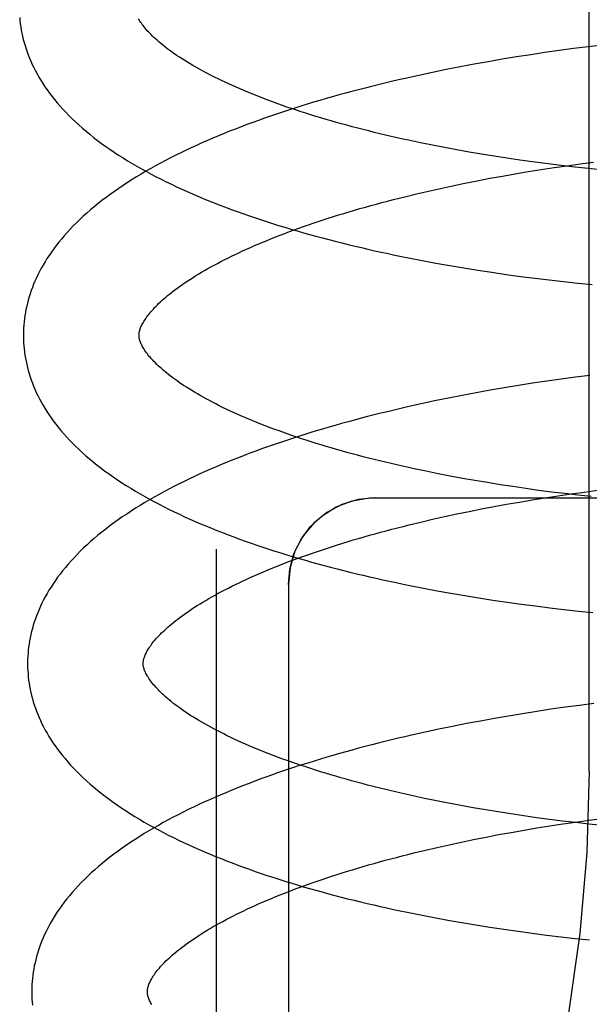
# Model space of a CAD drawing. Header units: inches. Extents: x 0 to 204, y 0 to 132.
# Tile 71 of 118: x 122.9779 to 123.0765, y 48.1692 to 48.3395. Entities that reach past the tile are written whole.
import ezdxf

# ---------------------------------------------------------------- set-up
doc = ezdxf.new("R2010")
doc.units = ezdxf.units.IN
doc.header["$LTSCALE"] = 11.243375
doc.header["$MEASUREMENT"] = 0
doc.linetypes.add('HIDDEN', pattern=[0.2, 0.1, -0.1])
doc.layers.add('DEFAULT_2', color=8, linetype='HIDDEN')

msp = doc.modelspace()

# ---------------------------------------------------------------- linework, layer by layer
at = {"layer": 'DEFAULT_2', "color": 8, "linetype": 'HIDDEN'}
for p, q in [((123.07646, 48.20952), (123.07646, 48.77202)), ((123.07876, 48.33516), (123.07627, 48.33486)), ((123.06635, 48.33349), (123.06388, 48.3331)), ((123.06882, 48.33386), (123.06635, 48.33349)), ((123.0713, 48.33421), (123.06882, 48.33386)), ((123.07378, 48.33454), (123.0713, 48.33421)), ((123.07627, 48.33486), (123.07378, 48.33454)), ((123.05656, 48.33184), (123.05414, 48.33139)), ((123.05899, 48.33228), (123.05656, 48.33184)), ((123.06143, 48.3327), (123.05899, 48.33228)), ((123.06388, 48.3331), (123.06143, 48.3327)), ((123.04935, 48.33043), (123.04698, 48.32992)), ((123.05173, 48.33092), (123.04935, 48.33043)), ((123.05414, 48.33139), (123.05173, 48.33092)), ((123.04698, 48.32992), (123.04462, 48.3294)), ((123.04934, 48.31783), (123.04727, 48.31825)), ((123.05143, 48.31742), (123.04934, 48.31783)), ((123.05355, 48.31702), (123.05143, 48.31742)), ((123.05569, 48.31664), (123.05355, 48.31702)), ((123.05785, 48.31628), (123.05569, 48.31664)), ((123.06003, 48.31592), (123.05785, 48.31628)), ((123.06223, 48.31558), (123.06003, 48.31592)), ((123.06445, 48.31526), (123.06223, 48.31558)), ((123.06668, 48.31495), (123.06445, 48.31526)), ((123.06892, 48.31465), (123.06668, 48.31495)), ((123.07118, 48.31437), (123.06892, 48.31465)), ((123.07265, 48.31429), (123.07492, 48.31461)), ((123.07492, 48.31461), (123.0772, 48.31491)), ((123.06368, 48.31288), (123.0659, 48.31326)), ((123.0659, 48.31326), (123.06814, 48.31362)), ((123.06814, 48.31362), (123.07039, 48.31396)), ((123.07039, 48.31396), (123.07265, 48.31429)), ((123.07344, 48.3141), (123.07118, 48.31437)), ((123.07572, 48.31385), (123.07344, 48.3141)), ((123.078, 48.31361), (123.07572, 48.31385)), ((123.05284, 48.31081), (123.05496, 48.31125)), ((123.05496, 48.31125), (123.05711, 48.31168)), ((123.05711, 48.31168), (123.05928, 48.3121)), ((123.05928, 48.3121), (123.06147, 48.3125)), ((123.06147, 48.3125), (123.06368, 48.31288)), ((123.0466, 48.30941), (123.04866, 48.30989)), ((123.04866, 48.30989), (123.05073, 48.31036)), ((123.05073, 48.31036), (123.05284, 48.31081)), ((123.04458, 48.30892), (123.0466, 48.30941)), ((123.04755, 48.29789), (123.04994, 48.29744)), ((123.04994, 48.29744), (123.05235, 48.29701)), ((123.05235, 48.29701), (123.05476, 48.2966)), ((123.05476, 48.2966), (123.0572, 48.29621)), ((123.0572, 48.29621), (123.05964, 48.29584)), ((123.05964, 48.29584), (123.0621, 48.29548)), ((123.0621, 48.29548), (123.06457, 48.29514)), ((123.06457, 48.29514), (123.06704, 48.29482)), ((123.06704, 48.29482), (123.06953, 48.29451)), ((123.06953, 48.29451), (123.07202, 48.29423)), ((123.07202, 48.29423), (123.07451, 48.29396)), ((123.07451, 48.29396), (123.07701, 48.2937)), ((123.0716, 48.27736), (123.06913, 48.27701)), ((123.07408, 48.2777), (123.0716, 48.27736)), ((123.07656, 48.27801), (123.07408, 48.2777)), ((123.05934, 48.27542), (123.05692, 48.27498)), ((123.06177, 48.27584), (123.05934, 48.27542)), ((123.06422, 48.27625), (123.06177, 48.27584)), ((123.06667, 48.27664), (123.06422, 48.27625)), ((123.06913, 48.27701), (123.06667, 48.27664)), ((123.05211, 48.27406), (123.04973, 48.27357)), ((123.05451, 48.27453), (123.05211, 48.27406)), ((123.05692, 48.27498), (123.05451, 48.27453)), ((123.04737, 48.27306), (123.04503, 48.27254)), ((123.04973, 48.27357), (123.04737, 48.27306)), ((123.05032, 48.26098), (123.04824, 48.2614)), ((123.05242, 48.26058), (123.05032, 48.26098)), ((123.05454, 48.26018), (123.05242, 48.26058)), ((123.05669, 48.2598), (123.05454, 48.26018)), ((123.05886, 48.25944), (123.05669, 48.2598)), ((123.06105, 48.25908), (123.05886, 48.25944)), ((123.06326, 48.25875), (123.06105, 48.25908)), ((123.06548, 48.25842), (123.06326, 48.25875)), ((123.06772, 48.25811), (123.06548, 48.25842)), ((123.03942, 48.25683), (123.25942, 48.25683)), ((123.06662, 48.25647), (123.06886, 48.25683)), ((123.06997, 48.25782), (123.06772, 48.25811)), ((123.06886, 48.25683), (123.07111, 48.25717)), ((123.07223, 48.25754), (123.06997, 48.25782)), ((123.07111, 48.25717), (123.07337, 48.2575)), ((123.07451, 48.25727), (123.07223, 48.25754)), ((123.07337, 48.2575), (123.07564, 48.25782)), ((123.07679, 48.25702), (123.07451, 48.25727)), ((123.07564, 48.25782), (123.07791, 48.25812)), ((123.05783, 48.25489), (123.06, 48.2553)), ((123.06, 48.2553), (123.06219, 48.25571)), ((123.06219, 48.25571), (123.0644, 48.25609)), ((123.0644, 48.25609), (123.06662, 48.25647)), ((123.04937, 48.2531), (123.05145, 48.25357)), ((123.05145, 48.25357), (123.05356, 48.25402)), ((123.05356, 48.25402), (123.05568, 48.25446)), ((123.05568, 48.25446), (123.05783, 48.25489)), ((123.0453, 48.25213), (123.04732, 48.25262)), ((123.04732, 48.25262), (123.04937, 48.2531)), ((123.01192, 48.24794), (123.01192, 48.0586)), ((123.02442, 48.24183), (123.02442, 48.06892)), ((123.04778, 48.24119), (123.05016, 48.24074)), ((123.05016, 48.24074), (123.05255, 48.24031)), ((123.05255, 48.24031), (123.05495, 48.2399)), ((123.05495, 48.2399), (123.05737, 48.23951)), ((123.05737, 48.23951), (123.0598, 48.23913)), ((123.0598, 48.23913), (123.06225, 48.23877)), ((123.06225, 48.23877), (123.0647, 48.23843)), ((123.0647, 48.23843), (123.06717, 48.2381)), ((123.06717, 48.2381), (123.06964, 48.2378)), ((123.06964, 48.2378), (123.07211, 48.23751)), ((123.07211, 48.23751), (123.0746, 48.23723)), ((123.0746, 48.23723), (123.07708, 48.23698)), ((123.0748, 48.2209), (123.07233, 48.22057)), ((123.07728, 48.22122), (123.0748, 48.2209)), ((123.06494, 48.21946), (123.06249, 48.21905)), ((123.06739, 48.21984), (123.06494, 48.21946)), ((123.06986, 48.22022), (123.06739, 48.21984)), ((123.07233, 48.22057), (123.06986, 48.22022)), ((123.05523, 48.21774), (123.05283, 48.21726)), ((123.05764, 48.21819), (123.05523, 48.21774)), ((123.06006, 48.21863), (123.05764, 48.21819)), ((123.06249, 48.21905), (123.06006, 48.21863)), ((123.04809, 48.21627), (123.04575, 48.21574)), ((123.05045, 48.21677), (123.04809, 48.21627)), ((123.05283, 48.21726), (123.05045, 48.21677)), ((123.05006, 48.20439), (123.048, 48.20481)), ((123.05215, 48.20397), (123.05006, 48.20439)), ((123.05426, 48.20357), (123.05215, 48.20397)), ((123.0564, 48.20319), (123.05426, 48.20357)), ((123.05856, 48.20282), (123.0564, 48.20319)), ((123.06074, 48.20246), (123.05856, 48.20282)), ((123.06294, 48.20211), (123.06074, 48.20246)), ((123.06515, 48.20178), (123.06294, 48.20211)), ((123.06738, 48.20147), (123.06515, 48.20178)), ((123.06962, 48.20116), (123.06738, 48.20147)), ((123.07188, 48.20088), (123.06962, 48.20116)), ((123.07415, 48.20061), (123.07188, 48.20088)), ((123.0719, 48.20039), (123.07416, 48.20072)), ((123.07642, 48.20035), (123.07415, 48.20061)), ((123.07416, 48.20072), (123.07643, 48.20103)), ((123.07643, 48.20103), (123.07871, 48.20133)), ((123.0608, 48.19853), (123.06299, 48.19893)), ((123.06299, 48.19893), (123.0652, 48.19932)), ((123.0652, 48.19932), (123.06742, 48.19969)), ((123.06742, 48.19969), (123.06966, 48.20005)), ((123.06966, 48.20005), (123.0719, 48.20039)), ((123.0787, 48.20011), (123.07642, 48.20035)), ((123.05225, 48.19679), (123.05435, 48.19725)), ((123.05435, 48.19725), (123.05648, 48.19769)), ((123.05648, 48.19769), (123.05863, 48.19811)), ((123.05863, 48.19811), (123.0608, 48.19853)), ((123.0461, 48.19536), (123.04812, 48.19585)), ((123.04812, 48.19585), (123.05017, 48.19633)), ((123.05017, 48.19633), (123.05225, 48.19679)), ((123.04966, 48.18418), (123.05204, 48.18374)), ((123.05204, 48.18374), (123.05444, 48.18332)), ((123.05444, 48.18332), (123.05685, 48.18292)), ((123.05685, 48.18292), (123.05928, 48.18253)), ((123.05928, 48.18253), (123.06172, 48.18216)), ((123.06172, 48.18216), (123.06416, 48.18181)), ((123.06416, 48.18181), (123.06662, 48.18148)), ((123.06662, 48.18148), (123.06909, 48.18116)), ((123.06909, 48.18116), (123.07156, 48.18086)), ((123.07156, 48.18086), (123.07404, 48.18058)), ((123.07404, 48.18058), (123.07653, 48.18031))]:
    msp.add_line(p, q, dxfattribs=at)
for points in [[(122.97793, 48.33991), (122.97798, 48.33937), (122.97804, 48.33883), (122.97812, 48.3383), (122.97821, 48.33776), (122.97831, 48.33722), (122.97843, 48.33668), (122.97856, 48.33614), (122.9787, 48.3356), (122.97886, 48.33506), (122.97903, 48.33452), (122.97922, 48.33398), (122.97942, 48.33344), (122.97963, 48.3329), (122.97986, 48.33235), (122.98011, 48.33181), (122.98037, 48.33126), (122.98065, 48.33072), (122.98094, 48.33017), (122.98125, 48.32962), (122.98158, 48.32907), (122.98193, 48.32852), (122.98229, 48.32796), (122.98268, 48.32741), (122.98308, 48.32685), (122.9835, 48.3263), (122.98394, 48.32574), (122.9844, 48.32519), (122.98488, 48.32463), (122.98538, 48.32408), (122.98589, 48.32353), (122.98643, 48.32297), (122.98699, 48.32242), (122.98757, 48.32188), (122.98816, 48.32133), (122.98877, 48.32079), (122.98941, 48.32025), (122.99006, 48.31972), (122.99072, 48.31919), (122.99141, 48.31866), (122.99211, 48.31814), (122.99282, 48.31763), (122.99355, 48.31712), (122.99429, 48.31662), (122.99505, 48.31612), (122.99582, 48.31563), (122.9966, 48.31515), (122.9974, 48.31467), (122.99821, 48.3142), (122.99903, 48.31373), (122.99986, 48.31328), (123.0007, 48.31282), (123.00155, 48.31238), (123.00242, 48.31194), (123.00329, 48.3115), (123.00418, 48.31107), (123.00507, 48.31065), (123.00598, 48.31024), (123.00689, 48.30982), (123.00781, 48.30942), (123.00875, 48.30902), (123.00969, 48.30862), (123.01064, 48.30823), (123.0116, 48.30785), (123.01257, 48.30747), (123.01355, 48.3071), (123.01454, 48.30673), (123.01554, 48.30637), (123.01654, 48.30601), (123.01755, 48.30566), (123.01857, 48.30531), (123.0196, 48.30496), (123.02064, 48.30463), (123.02168, 48.30429), (123.02273, 48.30396), (123.02379, 48.30364), (123.02486, 48.30332), (123.02593, 48.303), (123.02701, 48.30269), (123.0281, 48.30239), (123.0292, 48.30209), (123.0303, 48.30179), (123.03141, 48.3015), (123.03252, 48.30121), (123.03365, 48.30093), (123.03477, 48.30065), (123.03591, 48.30038), (123.03705, 48.30011), (123.03819, 48.29984), (123.03935, 48.29958), (123.0405, 48.29933), (123.04167, 48.29908), (123.04283, 48.29883), (123.04401, 48.29859), (123.04518, 48.29835), (123.04755, 48.29789)], [(123.04727, 48.31825), (123.04523, 48.31868), (123.04422, 48.3189), (123.04322, 48.31912), (123.04222, 48.31935), (123.04123, 48.31958), (123.04026, 48.31981), (123.03928, 48.32005), (123.03832, 48.32029), (123.03737, 48.32053), (123.03642, 48.32077), (123.03548, 48.32102), (123.03456, 48.32127), (123.03364, 48.32152), (123.03273, 48.32178), (123.03183, 48.32203), (123.03094, 48.32229), (123.03006, 48.32255), (123.02919, 48.32282), (123.02832, 48.32308), (123.02747, 48.32335), (123.02663, 48.32362), (123.0258, 48.32389), (123.02499, 48.32417), (123.02418, 48.32444), (123.02338, 48.32472), (123.0226, 48.325), (123.02182, 48.32528), (123.02106, 48.32556), (123.02031, 48.32584), (123.01957, 48.32613), (123.01884, 48.32641), (123.01813, 48.3267), (123.01743, 48.32698), (123.01673, 48.32727), (123.01606, 48.32756), (123.01539, 48.32785), (123.01474, 48.32814), (123.0141, 48.32843), (123.01347, 48.32872), (123.01285, 48.32901), (123.01225, 48.3293), (123.01166, 48.3296), (123.01108, 48.32989), (123.01052, 48.33018), (123.00997, 48.33047), (123.00943, 48.33076), (123.0089, 48.33105), (123.00839, 48.33134), (123.00789, 48.33162), (123.00741, 48.33191), (123.00694, 48.3322), (123.00648, 48.33248), (123.00603, 48.33276), (123.0056, 48.33304), (123.00518, 48.33332), (123.00478, 48.3336), (123.00439, 48.33387), (123.00401, 48.33414), (123.00364, 48.33441), (123.00329, 48.33468), (123.00295, 48.33495), (123.00262, 48.33521), (123.0023, 48.33547), (123.002, 48.33573), (123.00171, 48.33598), (123.00143, 48.33623), (123.00116, 48.33648), (123.00091, 48.33672), (123.00067, 48.33696), (123.00044, 48.3372), (123.00022, 48.33743), (123.00001, 48.33765), (122.99982, 48.33788), (122.99963, 48.3381), (122.99945, 48.33831), (122.99929, 48.33852), (122.99913, 48.33873), (122.99899, 48.33893), (122.99885, 48.33913), (122.99873, 48.33932), (122.99861, 48.33951), (122.99851, 48.33969)], [(123.04462, 48.3294), (123.04345, 48.32913), (123.04229, 48.32886), (123.04113, 48.32858), (123.03998, 48.3283), (123.03883, 48.32801), (123.03769, 48.32772), (123.03655, 48.32743), (123.03542, 48.32713), (123.03429, 48.32683), (123.03318, 48.32652), (123.03206, 48.32621), (123.03096, 48.3259), (123.02986, 48.32558), (123.02877, 48.32525), (123.02768, 48.32492), (123.0266, 48.32459), (123.02553, 48.32425), (123.02447, 48.32391), (123.02341, 48.32356), (123.02236, 48.32321), (123.02132, 48.32286), (123.02029, 48.3225), (123.01927, 48.32213), (123.01825, 48.32176), (123.01724, 48.32139), (123.01624, 48.32101), (123.01525, 48.32063), (123.01426, 48.32024), (123.01329, 48.31984), (123.01232, 48.31945), (123.01136, 48.31904), (123.01041, 48.31863), (123.00947, 48.31822), (123.00854, 48.3178), (123.00762, 48.31738), (123.00671, 48.31695), (123.00581, 48.31652), (123.00492, 48.31608), (123.00403, 48.31563), (123.00316, 48.31518), (123.0023, 48.31472), (123.00145, 48.31426), (123.00061, 48.3138), (122.99978, 48.31332), (122.99897, 48.31284), (122.99816, 48.31236), (122.99737, 48.31187), (122.99659, 48.31137), (122.99582, 48.31086), (122.99506, 48.31035), (122.99432, 48.30984), (122.99359, 48.30932), (122.99287, 48.30879), (122.99217, 48.30826), (122.99149, 48.30772), (122.99082, 48.30718), (122.99017, 48.30663), (122.98954, 48.30608), (122.98892, 48.30553), (122.98833, 48.30497), (122.98775, 48.30442), (122.98719, 48.30386), (122.98665, 48.30329), (122.98613, 48.30273), (122.98563, 48.30216), (122.98514, 48.3016), (122.98468, 48.30103), (122.98424, 48.30047), (122.98381, 48.2999), (122.98341, 48.29934), (122.98302, 48.29877), (122.98265, 48.29821), (122.98231, 48.29765), (122.98197, 48.29709), (122.98166, 48.29653), (122.98136, 48.29597), (122.98108, 48.29542), (122.98082, 48.29486), (122.98057, 48.29431), (122.98034, 48.29376), (122.98013, 48.29321), (122.97993, 48.29267), (122.97974, 48.29212), (122.97957, 48.29158), (122.97941, 48.29103), (122.97927, 48.29049), (122.97914, 48.28995), (122.97902, 48.28941), (122.97892, 48.28887), (122.97883, 48.28833), (122.97876, 48.28779), (122.9787, 48.28725), (122.97865, 48.28671), (122.97861, 48.28617), (122.97859, 48.28563), (122.97858, 48.2851), (122.97858, 48.28465)], [(122.99858, 48.2849), (122.99858, 48.28501), (122.99858, 48.28512), (122.9986, 48.28524), (122.99861, 48.28536), (122.99863, 48.28549), (122.99866, 48.28562), (122.9987, 48.28576), (122.99874, 48.2859), (122.99879, 48.28606), (122.99885, 48.28622), (122.99892, 48.28638), (122.99899, 48.28656), (122.99908, 48.28674), (122.99918, 48.28692), (122.99928, 48.28711), (122.99939, 48.2873), (122.99951, 48.2875), (122.99965, 48.2877), (122.99979, 48.28791), (122.99994, 48.28812), (123.0001, 48.28834), (123.00027, 48.28856), (123.00045, 48.28878), (123.00064, 48.28901), (123.00084, 48.28924), (123.00106, 48.28948), (123.00128, 48.28972), (123.00152, 48.28997), (123.00177, 48.29022), (123.00203, 48.29048), (123.0023, 48.29073), (123.00259, 48.291), (123.00289, 48.29126), (123.0032, 48.29153), (123.00352, 48.2918), (123.00386, 48.29207), (123.00421, 48.29235), (123.00457, 48.29263), (123.00494, 48.29292), (123.00533, 48.2932), (123.00573, 48.29349), (123.00615, 48.29378), (123.00657, 48.29408), (123.00701, 48.29437), (123.00747, 48.29467), (123.00793, 48.29496), (123.00841, 48.29526), (123.00891, 48.29556), (123.00941, 48.29586), (123.00993, 48.29617), (123.01046, 48.29647), (123.01101, 48.29678), (123.01157, 48.29708), (123.01214, 48.29739), (123.01273, 48.2977), (123.01333, 48.298), (123.01394, 48.29831), (123.01457, 48.29862), (123.0152, 48.29893), (123.01585, 48.29923), (123.01651, 48.29954), (123.01719, 48.29985), (123.01787, 48.30015), (123.01857, 48.30046), (123.01929, 48.30076), (123.02001, 48.30107), (123.02074, 48.30137), (123.02149, 48.30167), (123.02225, 48.30197), (123.02302, 48.30227), (123.0238, 48.30257), (123.0246, 48.30287), (123.0254, 48.30317), (123.02622, 48.30346), (123.02704, 48.30376), (123.02788, 48.30405), (123.02873, 48.30434), (123.02958, 48.30462), (123.03045, 48.30491), (123.03133, 48.30519), (123.03222, 48.30548), (123.03312, 48.30576), (123.03402, 48.30603), (123.03494, 48.30631), (123.03586, 48.30658), (123.0368, 48.30685), (123.03774, 48.30712), (123.0387, 48.30739), (123.03966, 48.30765), (123.04062, 48.30791), (123.0416, 48.30817), (123.04259, 48.30842), (123.04358, 48.30867), (123.04458, 48.30892)], [(122.97858, 48.28465), (122.97859, 48.2842), (122.97861, 48.28366), (122.97865, 48.28313), (122.9787, 48.28259), (122.97876, 48.28206), (122.97884, 48.28152), (122.97893, 48.28099), (122.97903, 48.28045), (122.97914, 48.27991), (122.97927, 48.27938), (122.97941, 48.27884), (122.97957, 48.2783), (122.97974, 48.27776), (122.97992, 48.27722), (122.98012, 48.27668), (122.98034, 48.27614), (122.98056, 48.2756), (122.98081, 48.27506), (122.98107, 48.27452), (122.98134, 48.27397), (122.98164, 48.27343), (122.98194, 48.27288), (122.98227, 48.27233), (122.98261, 48.27178), (122.98297, 48.27123), (122.98335, 48.27068), (122.98375, 48.27013), (122.98417, 48.26957), (122.9846, 48.26902), (122.98506, 48.26847), (122.98553, 48.26792), (122.98603, 48.26736), (122.98654, 48.26681), (122.98707, 48.26626), (122.98763, 48.26571), (122.9882, 48.26517), (122.98879, 48.26462), (122.9894, 48.26408), (122.99002, 48.26355), (122.99067, 48.26302), (122.99133, 48.26249), (122.992, 48.26196), (122.99269, 48.26145), (122.9934, 48.26094), (122.99412, 48.26043), (122.99486, 48.25993), (122.99561, 48.25943), (122.99638, 48.25894), (122.99716, 48.25846), (122.99795, 48.25798), (122.99875, 48.25751), (122.99957, 48.25704), (123.00039, 48.25659), (123.00123, 48.25613), (123.00208, 48.25569), (123.00293, 48.25525), (123.0038, 48.25481), (123.00468, 48.25439), (123.00557, 48.25396), (123.00647, 48.25355), (123.00738, 48.25314), (123.00829, 48.25273), (123.00922, 48.25233), (123.01016, 48.25194), (123.0111, 48.25155), (123.01206, 48.25116), (123.01302, 48.25079), (123.01399, 48.25041), (123.01497, 48.25004), (123.01596, 48.24968), (123.01696, 48.24932), (123.01797, 48.24897), (123.01898, 48.24862), (123.02, 48.24828), (123.02103, 48.24794), (123.02207, 48.24761), (123.02311, 48.24728), (123.02417, 48.24695), (123.02523, 48.24663), (123.02629, 48.24632), (123.02737, 48.24601), (123.02845, 48.2457), (123.02954, 48.2454), (123.03063, 48.2451), (123.03173, 48.24481), (123.03284, 48.24452), (123.03396, 48.24424), (123.03508, 48.24396), (123.03621, 48.24369), (123.03734, 48.24342), (123.03848, 48.24315), (123.03962, 48.24289), (123.04077, 48.24264), (123.04193, 48.24238), (123.04309, 48.24214), (123.04426, 48.24189), (123.04543, 48.24165), (123.04778, 48.24119)], [(123.04824, 48.2614), (123.04619, 48.26184), (123.04518, 48.26206), (123.04417, 48.26228), (123.04317, 48.26251), (123.04218, 48.26274), (123.0412, 48.26297), (123.04022, 48.26321), (123.03925, 48.26344), (123.0383, 48.26369), (123.03735, 48.26393), (123.0364, 48.26418), (123.03547, 48.26443), (123.03455, 48.26468), (123.03364, 48.26493), (123.03273, 48.26519), (123.03184, 48.26545), (123.03095, 48.26571), (123.03008, 48.26597), (123.02921, 48.26624), (123.02836, 48.26651), (123.02751, 48.26678), (123.02668, 48.26705), (123.02586, 48.26732), (123.02504, 48.2676), (123.02424, 48.26788), (123.02345, 48.26816), (123.02268, 48.26844), (123.02191, 48.26872), (123.02116, 48.269), (123.02041, 48.26929), (123.01968, 48.26957), (123.01897, 48.26986), (123.01826, 48.27015), (123.01756, 48.27044), (123.01688, 48.27072), (123.01621, 48.27102), (123.01556, 48.27131), (123.01491, 48.2716), (123.01428, 48.27189), (123.01366, 48.27218), (123.01305, 48.27247), (123.01246, 48.27276), (123.01188, 48.27306), (123.01131, 48.27335), (123.01076, 48.27364), (123.01022, 48.27393), (123.00969, 48.27422), (123.00918, 48.27451), (123.00868, 48.2748), (123.00819, 48.27508), (123.00772, 48.27537), (123.00725, 48.27565), (123.00681, 48.27594), (123.00637, 48.27622), (123.00595, 48.2765), (123.00554, 48.27678), (123.00515, 48.27705), (123.00476, 48.27733), (123.0044, 48.2776), (123.00404, 48.27787), (123.0037, 48.27813), (123.00337, 48.2784), (123.00305, 48.27866), (123.00275, 48.27891), (123.00245, 48.27917), (123.00217, 48.27942), (123.00191, 48.27967), (123.00165, 48.27991), (123.00141, 48.28015), (123.00117, 48.28039), (123.00095, 48.28062), (123.00074, 48.28085), (123.00055, 48.28107), (123.00036, 48.28129), (123.00018, 48.28151), (123.00002, 48.28172), (122.99986, 48.28193), (122.99972, 48.28213), (122.99958, 48.28233), (122.99945, 48.28252), (122.99934, 48.28271), (122.99923, 48.2829), (122.99913, 48.28308), (122.99904, 48.28326), (122.99896, 48.28343), (122.99888, 48.2836), (122.99882, 48.28376), (122.99877, 48.28391), (122.99872, 48.28405), (122.99868, 48.28419), (122.99865, 48.28432), (122.99862, 48.28445), (122.9986, 48.28457), (122.99859, 48.28468), (122.99858, 48.2848), (122.99858, 48.2849)], [(123.04503, 48.27254), (123.04387, 48.27227), (123.04271, 48.27199), (123.04155, 48.27172), (123.0404, 48.27144), (123.03926, 48.27115), (123.03812, 48.27086), (123.03699, 48.27057), (123.03587, 48.27027), (123.03475, 48.26996), (123.03363, 48.26966), (123.03253, 48.26935), (123.03142, 48.26903), (123.03033, 48.26871), (123.02924, 48.26839), (123.02816, 48.26806), (123.02709, 48.26772), (123.02602, 48.26739), (123.02496, 48.26704), (123.02391, 48.2667), (123.02287, 48.26635), (123.02183, 48.26599), (123.02081, 48.26563), (123.01978, 48.26527), (123.01877, 48.2649), (123.01777, 48.26452), (123.01677, 48.26415), (123.01578, 48.26376), (123.0148, 48.26337), (123.01383, 48.26298), (123.01287, 48.26258), (123.01192, 48.26218), (123.01097, 48.26177), (123.01004, 48.26136), (123.00911, 48.26094), (123.00819, 48.26052), (123.00729, 48.26009), (123.00639, 48.25966), (123.0055, 48.25922), (123.00462, 48.25877), (123.00376, 48.25832), (123.0029, 48.25787), (123.00205, 48.25741), (123.00122, 48.25694), (123.00039, 48.25647), (122.99958, 48.25599), (122.99878, 48.2555), (122.99799, 48.25501), (122.99721, 48.25452), (122.99645, 48.25401), (122.99569, 48.2535), (122.99496, 48.25299), (122.99423, 48.25247), (122.99352, 48.25195), (122.99283, 48.25142), (122.99215, 48.25088), (122.99148, 48.25034), (122.99084, 48.2498), (122.99021, 48.24925), (122.9896, 48.2487), (122.989, 48.24814), (122.98842, 48.24758), (122.98787, 48.24702), (122.98733, 48.24646), (122.98681, 48.24589), (122.98631, 48.24533), (122.98583, 48.24476), (122.98536, 48.2442), (122.98492, 48.24363), (122.9845, 48.24307), (122.9841, 48.2425), (122.98371, 48.24194), (122.98335, 48.24138), (122.983, 48.24082), (122.98267, 48.24026), (122.98236, 48.2397), (122.98207, 48.23915), (122.98179, 48.23859), (122.98153, 48.23804), (122.98128, 48.23749), (122.98105, 48.23694), (122.98084, 48.2364), (122.98064, 48.23585), (122.98045, 48.23531), (122.98028, 48.23476), (122.98013, 48.23422), (122.97999, 48.23368), (122.97986, 48.23314), (122.97974, 48.2326), (122.97964, 48.23206), (122.97955, 48.23152), (122.97948, 48.23099), (122.97942, 48.23045), (122.97937, 48.22991), (122.97933, 48.22938), (122.97931, 48.22884), (122.9793, 48.2283), (122.9793, 48.22786)], [(123.02442, 48.24183), (123.02466, 48.24449), (123.02538, 48.24711), (123.02657, 48.24956), (123.0282, 48.25179), (123.03026, 48.25371), (123.03271, 48.25524), (123.03548, 48.2563), (123.03846, 48.2568), (123.03942, 48.25683)], [(123.03942, 48.25683), (123.03648, 48.25654), (123.03367, 48.25568), (123.03108, 48.2543), (123.02881, 48.25243), (123.02695, 48.25016), (123.02556, 48.24757), (123.02471, 48.24476), (123.02442, 48.24183)], [(122.9993, 48.22811), (122.9993, 48.22822), (122.9993, 48.22833), (122.99932, 48.22845), (122.99933, 48.22857), (122.99935, 48.2287), (122.99938, 48.22883), (122.99942, 48.22897), (122.99946, 48.22911), (122.99951, 48.22926), (122.99957, 48.22942), (122.99964, 48.22959), (122.99971, 48.22977), (122.9998, 48.22994), (122.9999, 48.23013), (123, 48.23032), (123.00011, 48.23051), (123.00023, 48.23071), (123.00037, 48.23091), (123.00051, 48.23112), (123.00066, 48.23133), (123.00082, 48.23154), (123.00099, 48.23176), (123.00117, 48.23199), (123.00136, 48.23222), (123.00156, 48.23245), (123.00178, 48.23269), (123.002, 48.23293), (123.00224, 48.23318), (123.00249, 48.23343), (123.00275, 48.23368), (123.00302, 48.23394), (123.00331, 48.2342), (123.00361, 48.23447), (123.00392, 48.23474), (123.00424, 48.23501), (123.00458, 48.23528), (123.00493, 48.23556), (123.00529, 48.23584), (123.00566, 48.23613), (123.00605, 48.23641), (123.00645, 48.2367), (123.00687, 48.23699), (123.00729, 48.23728), (123.00773, 48.23758), (123.00819, 48.23787), (123.00865, 48.23817), (123.00913, 48.23847), (123.00963, 48.23877), (123.01013, 48.23907), (123.01065, 48.23938), (123.01118, 48.23968), (123.01173, 48.23998), (123.01229, 48.24029), (123.01286, 48.2406), (123.01345, 48.2409), (123.01405, 48.24121), (123.01466, 48.24152), (123.01529, 48.24183), (123.01592, 48.24213), (123.01657, 48.24244), (123.01723, 48.24275), (123.01791, 48.24306), (123.0186, 48.24336), (123.01929, 48.24367), (123.02, 48.24397), (123.02073, 48.24428), (123.02146, 48.24458), (123.02221, 48.24488), (123.02297, 48.24518), (123.02374, 48.24548), (123.02452, 48.24578), (123.02531, 48.24608), (123.02612, 48.24638), (123.02694, 48.24667), (123.02776, 48.24696), (123.0286, 48.24726), (123.02945, 48.24755), (123.0303, 48.24783), (123.03117, 48.24812), (123.03205, 48.2484), (123.03294, 48.24868), (123.03383, 48.24896), (123.03474, 48.24924), (123.03566, 48.24952), (123.03658, 48.24979), (123.03752, 48.25006), (123.03846, 48.25033), (123.03941, 48.25059), (123.04037, 48.25086), (123.04134, 48.25112), (123.04232, 48.25138), (123.04331, 48.25163), (123.0443, 48.25188), (123.0453, 48.25213)], [(122.9793, 48.22786), (122.97931, 48.22741), (122.97933, 48.22687), (122.97937, 48.22634), (122.97942, 48.2258), (122.97948, 48.22527), (122.97956, 48.22473), (122.97965, 48.2242), (122.97975, 48.22366), (122.97986, 48.22312), (122.97999, 48.22259), (122.98013, 48.22205), (122.98029, 48.22151), (122.98046, 48.22097), (122.98064, 48.22044), (122.98084, 48.2199), (122.98106, 48.21936), (122.98128, 48.21882), (122.98153, 48.21827), (122.98179, 48.21773), (122.98206, 48.21719), (122.98235, 48.21664), (122.98266, 48.21609), (122.98299, 48.21554), (122.98333, 48.21499), (122.98369, 48.21444), (122.98407, 48.21389), (122.98447, 48.21334), (122.98489, 48.21279), (122.98532, 48.21223), (122.98578, 48.21168), (122.98625, 48.21112), (122.98675, 48.21057), (122.98726, 48.21002), (122.9878, 48.20947), (122.98835, 48.20892), (122.98892, 48.20837), (122.98951, 48.20783), (122.99012, 48.20729), (122.99075, 48.20675), (122.99139, 48.20622), (122.99205, 48.20569), (122.99273, 48.20517), (122.99342, 48.20465), (122.99413, 48.20414), (122.99485, 48.20363), (122.99559, 48.20313), (122.99634, 48.20264), (122.9971, 48.20215), (122.99788, 48.20167), (122.99867, 48.20119), (122.99947, 48.20072), (123.00029, 48.20025), (123.00111, 48.1998), (123.00195, 48.19934), (123.00279, 48.1989), (123.00365, 48.19846), (123.00452, 48.19803), (123.0054, 48.1976), (123.00628, 48.19718), (123.00718, 48.19676), (123.00809, 48.19635), (123.00901, 48.19594), (123.00993, 48.19554), (123.01087, 48.19515), (123.01182, 48.19476), (123.01277, 48.19438), (123.01373, 48.194), (123.01471, 48.19363), (123.01569, 48.19326), (123.01667, 48.19289), (123.01767, 48.19254), (123.01868, 48.19218), (123.01969, 48.19183), (123.02071, 48.19149), (123.02174, 48.19115), (123.02278, 48.19082), (123.02382, 48.19049), (123.02487, 48.19017), (123.02593, 48.18985), (123.027, 48.18953), (123.02807, 48.18922), (123.02915, 48.18892), (123.03024, 48.18861), (123.03134, 48.18832), (123.03244, 48.18803), (123.03355, 48.18774), (123.03466, 48.18745), (123.03578, 48.18718), (123.03691, 48.1869), (123.03804, 48.18663), (123.03918, 48.18637), (123.04032, 48.18611), (123.04147, 48.18585), (123.04263, 48.1856), (123.04379, 48.18535), (123.04495, 48.18511), (123.04612, 48.18487), (123.0473, 48.18463), (123.04966, 48.18418)], [(123.048, 48.20481), (123.04596, 48.20525), (123.04496, 48.20547), (123.04396, 48.2057), (123.04297, 48.20593), (123.04198, 48.20616), (123.04101, 48.2064), (123.04004, 48.20664), (123.03908, 48.20688), (123.03813, 48.20712), (123.03719, 48.20737), (123.03626, 48.20762), (123.03534, 48.20787), (123.03442, 48.20812), (123.03352, 48.20838), (123.03262, 48.20864), (123.03174, 48.2089), (123.03086, 48.20916), (123.03, 48.20943), (123.02914, 48.2097), (123.0283, 48.20997), (123.02747, 48.21024), (123.02664, 48.21051), (123.02583, 48.21079), (123.02503, 48.21106), (123.02424, 48.21134), (123.02346, 48.21162), (123.02269, 48.2119), (123.02194, 48.21219), (123.0212, 48.21247), (123.02047, 48.21276), (123.01975, 48.21304), (123.01904, 48.21333), (123.01834, 48.21362), (123.01766, 48.21391), (123.01699, 48.2142), (123.01633, 48.21449), (123.01569, 48.21478), (123.01506, 48.21507), (123.01444, 48.21536), (123.01383, 48.21565), (123.01324, 48.21595), (123.01265, 48.21624), (123.01209, 48.21653), (123.01153, 48.21682), (123.01099, 48.21711), (123.01046, 48.2174), (123.00994, 48.21769), (123.00944, 48.21798), (123.00895, 48.21827), (123.00848, 48.21855), (123.00802, 48.21884), (123.00757, 48.21912), (123.00713, 48.2194), (123.00671, 48.21968), (123.0063, 48.21996), (123.0059, 48.22023), (123.00552, 48.22051), (123.00515, 48.22078), (123.0048, 48.22105), (123.00445, 48.22131), (123.00412, 48.22158), (123.0038, 48.22184), (123.0035, 48.2221), (123.0032, 48.22235), (123.00292, 48.2226), (123.00265, 48.22285), (123.00239, 48.2231), (123.00215, 48.22334), (123.00192, 48.22357), (123.0017, 48.2238), (123.00149, 48.22403), (123.00129, 48.22426), (123.0011, 48.22448), (123.00092, 48.22469), (123.00076, 48.2249), (123.0006, 48.22511), (123.00045, 48.22531), (123.00032, 48.22551), (123.00019, 48.22571), (123.00007, 48.2259), (122.99996, 48.22608), (122.99986, 48.22627), (122.99977, 48.22644), (122.99969, 48.22662), (122.99961, 48.22679), (122.99955, 48.22695), (122.99949, 48.2271), (122.99944, 48.22725), (122.9994, 48.22739), (122.99937, 48.22752), (122.99934, 48.22765), (122.99932, 48.22777), (122.99931, 48.22789), (122.9993, 48.22801), (122.9993, 48.22811)], [(123.04575, 48.21574), (123.04458, 48.21548), (123.04343, 48.2152), (123.04227, 48.21493), (123.04112, 48.21464), (123.03998, 48.21436), (123.03884, 48.21407), (123.03771, 48.21377), (123.03658, 48.21348), (123.03546, 48.21317), (123.03435, 48.21287), (123.03324, 48.21255), (123.03214, 48.21224), (123.03105, 48.21192), (123.02996, 48.21159), (123.02888, 48.21127), (123.02781, 48.21093), (123.02674, 48.21059), (123.02568, 48.21025), (123.02463, 48.20991), (123.02359, 48.20955), (123.02255, 48.2092), (123.02152, 48.20884), (123.0205, 48.20847), (123.01949, 48.20811), (123.01848, 48.20773), (123.01749, 48.20735), (123.0165, 48.20697), (123.01552, 48.20658), (123.01455, 48.20619), (123.01358, 48.20579), (123.01263, 48.20539), (123.01169, 48.20498), (123.01075, 48.20457), (123.00982, 48.20415), (123.00891, 48.20373), (123.008, 48.2033), (123.0071, 48.20286), (123.00622, 48.20242), (123.00534, 48.20198), (123.00447, 48.20153), (123.00361, 48.20107), (123.00277, 48.20061), (123.00193, 48.20014), (123.00111, 48.19967), (123.00029, 48.19919), (122.99949, 48.19871), (122.9987, 48.19822), (122.99793, 48.19772), (122.99716, 48.19722), (122.99641, 48.19671), (122.99568, 48.1962), (122.99495, 48.19568), (122.99424, 48.19516), (122.99355, 48.19463), (122.99287, 48.19409), (122.9922, 48.19355), (122.99156, 48.193), (122.99093, 48.19246), (122.99031, 48.1919), (122.98972, 48.19135), (122.98914, 48.19079), (122.98858, 48.19023), (122.98805, 48.18967), (122.98753, 48.1891), (122.98703, 48.18854), (122.98655, 48.18797), (122.98609, 48.18741), (122.98565, 48.18684), (122.98522, 48.18628), (122.98482, 48.18571), (122.98444, 48.18515), (122.98407, 48.18459), (122.98372, 48.18403), (122.98339, 48.18347), (122.98308, 48.18291), (122.98279, 48.18236), (122.98251, 48.1818), (122.98225, 48.18125), (122.982, 48.1807), (122.98177, 48.18015), (122.98156, 48.17961), (122.98136, 48.17906), (122.98117, 48.17852), (122.981, 48.17797), (122.98085, 48.17743), (122.98071, 48.17689), (122.98058, 48.17635), (122.98046, 48.17581), (122.98036, 48.17527), (122.98027, 48.17473), (122.9802, 48.17419), (122.98014, 48.17366), (122.98009, 48.17312), (122.98005, 48.17258), (122.98003, 48.17205), (122.98002, 48.17151), (122.98002, 48.17107)], [(123.07646, 48.20952), (123.07606, 48.19543), (123.07487, 48.1814), (123.07287, 48.16763), (123.07003, 48.15423), (123.06621, 48.14109), (123.06153, 48.12897), (123.05614, 48.11828), (123.05011, 48.10908), (123.04361, 48.10147), (123.03663, 48.0953), (123.02926, 48.09055), (123.02158, 48.08718), (123.0137, 48.08518), (123.00581, 48.08452)], [(123.00002, 48.17132), (123.00002, 48.17143), (123.00003, 48.17155), (123.00004, 48.17167), (123.00005, 48.17179), (123.00008, 48.17192), (123.00011, 48.17206), (123.00014, 48.1722), (123.00019, 48.17235), (123.00024, 48.1725), (123.0003, 48.17266), (123.00037, 48.17283), (123.00045, 48.173), (123.00054, 48.17318), (123.00063, 48.17337), (123.00073, 48.17355), (123.00085, 48.17375), (123.00097, 48.17394), (123.0011, 48.17414), (123.00124, 48.17435), (123.00139, 48.17456), (123.00155, 48.17478), (123.00173, 48.175), (123.00191, 48.17522), (123.0021, 48.17545), (123.00231, 48.17569), (123.00252, 48.17593), (123.00275, 48.17617), (123.00299, 48.17642), (123.00324, 48.17667), (123.0035, 48.17692), (123.00378, 48.17718), (123.00406, 48.17744), (123.00436, 48.17771), (123.00467, 48.17797), (123.005, 48.17825), (123.00533, 48.17852), (123.00568, 48.1788), (123.00604, 48.17908), (123.00642, 48.17936), (123.00681, 48.17965), (123.00721, 48.17994), (123.00763, 48.18023), (123.00806, 48.18052), (123.0085, 48.18081), (123.00895, 48.18111), (123.00942, 48.18141), (123.0099, 48.18171), (123.01039, 48.18201), (123.0109, 48.18231), (123.01142, 48.18261), (123.01196, 48.18292), (123.0125, 48.18322), (123.01307, 48.18353), (123.01364, 48.18384), (123.01423, 48.18414), (123.01483, 48.18445), (123.01544, 48.18476), (123.01606, 48.18506), (123.0167, 48.18537), (123.01735, 48.18568), (123.01802, 48.18599), (123.01869, 48.18629), (123.01938, 48.1866), (123.02008, 48.1869), (123.02079, 48.18721), (123.02151, 48.18751), (123.02225, 48.18781), (123.023, 48.18812), (123.02376, 48.18842), (123.02453, 48.18872), (123.02531, 48.18902), (123.0261, 48.18931), (123.02691, 48.18961), (123.02773, 48.18991), (123.02855, 48.1902), (123.02939, 48.19049), (123.03024, 48.19078), (123.0311, 48.19107), (123.03196, 48.19135), (123.03284, 48.19164), (123.03373, 48.19192), (123.03463, 48.1922), (123.03554, 48.19247), (123.03645, 48.19275), (123.03738, 48.19302), (123.03831, 48.19329), (123.03926, 48.19356), (123.04021, 48.19382), (123.04117, 48.19409), (123.04214, 48.19435), (123.04312, 48.1946), (123.0441, 48.19486), (123.0451, 48.19511), (123.0461, 48.19536)], [(122.98002, 48.17107), (122.98003, 48.17061), (122.98005, 48.17007), (122.98009, 48.16953), (122.98014, 48.169)], [(123.00078, 48.16913), (123.00067, 48.16932), (123.00057, 48.1695), (123.00048, 48.16968), (123.0004, 48.16985), (123.00032, 48.17001), (123.00026, 48.17017), (123.00021, 48.17032), (123.00016, 48.17047), (123.00012, 48.17061), (123.00009, 48.17074), (123.00006, 48.17086), (123.00004, 48.17098), (123.00003, 48.1711), (123.00002, 48.17122), (123.00002, 48.17132)]]:
    msp.add_lwpolyline(points, dxfattribs=at)

doc.saveas('drawing.dxf')
